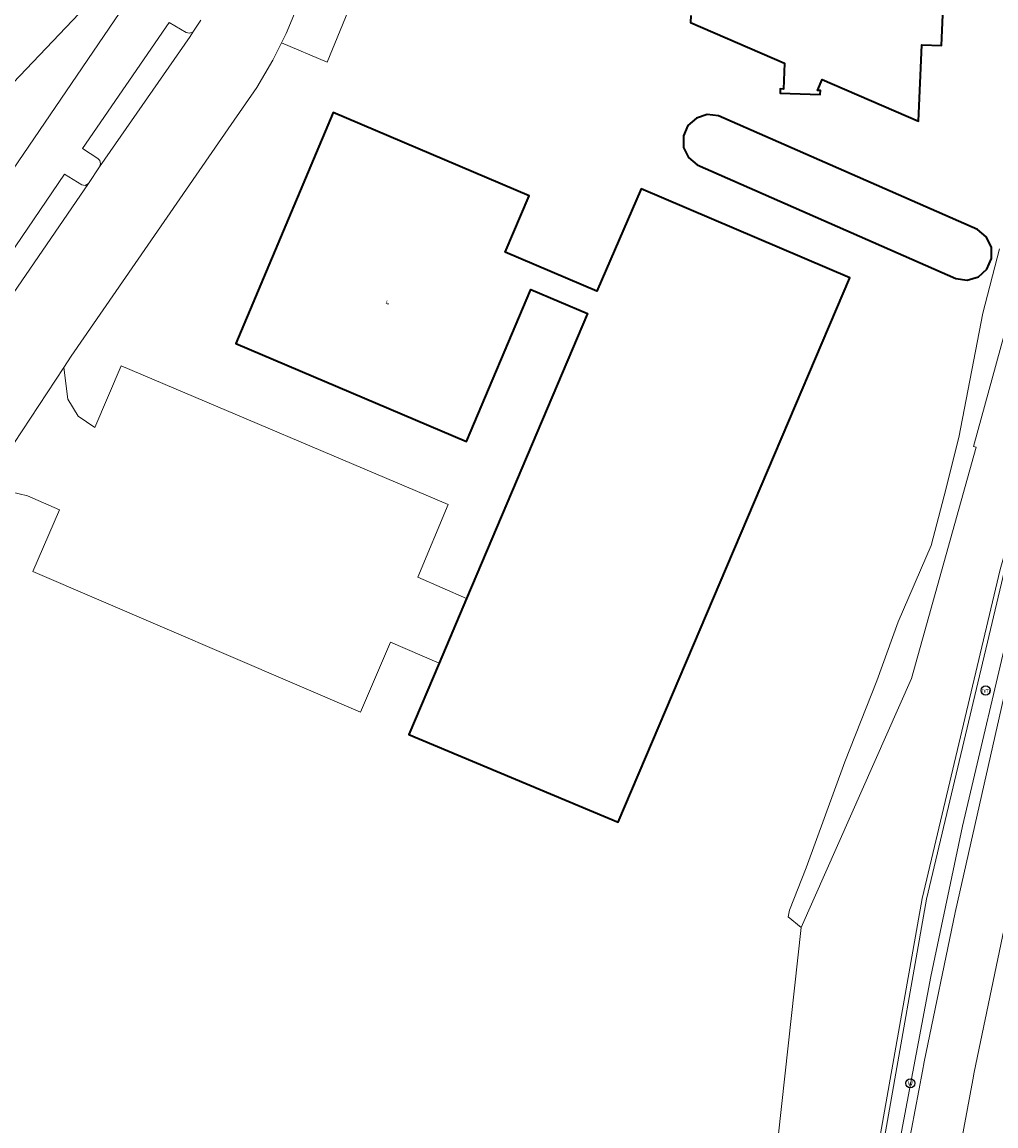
# Model space of a CAD drawing. Header units: metres. Extents: x 73718 to 76933, y 443658 to 446696.
# Tile 36 of 153: x 74841 to 74917, y 445148 to 445234. Entities that reach past the tile are written whole.
import ezdxf
from ezdxf.enums import TextEntityAlignment as Align

# ---------------------------------------------------------------- set-up
doc = ezdxf.new("R2010")
doc.units = ezdxf.units.M
for name, color, linetype, lineweight in [('B-WE-GK-BESCHOEIING-G', 130, 'GK-BESCHOEIING-SO', 18), ('B-WE-GK-KEERWAND_DAMWAND-G', 30, 'Continuous', 18), ('B-WE-GR-BEPLANTING_CULTUUR_VASTE PLANTENVAK-GV', 90, 'Continuous', 18), ('B-WE-IE-MEUBILAIR-S', 7, 'Continuous', 25), ('B-WE-OG-BEBOUWING-GV', 7, 'Continuous', 35), ('B-WE-OG-BEBOUWING-T18', 10, 'Continuous', 18), ('B-WE-OG-TERREIN_BEGROEID-GV', 7, 'Continuous', 18), ('B-WE-OG-TERREIN_ERF-GV', 7, 'Continuous', 18), ('B-WE-OG-TERREIN_OEVER-GV', 7, 'Continuous', 18), ('B-WE-OG-WATER_SLOOT-GV', 120, 'Continuous', 18), ('B-WE-OG-WEG-GV', 7, 'Continuous', 18), ('B-WE-VH-GESLOTENVERHARDING_ASFALT-GV', 10, 'Continuous', 18), ('B-WE-VH-GESLOTENVERHARDING_BETON-GV', 10, 'Continuous', 18), ('B-WE-VH-HALFVERHARDING_GRASBETONSTEEN-GV', 130, 'Continuous', 18), ('B-WE-VH-OPENVERHARDING-GV', 30, 'Continuous', 18), ('B-WE-VH-OPENVERHARDING_BETONSTRAATSTEEN-GV', 30, 'Continuous', 18), ('B-WE-VH-OPENVERHARDING_STRAATBAKSTEEN-GV', 30, 'Continuous', 18), ('B-WE-VH-OPENVERHARDING_TEGEL-GV', 30, 'Continuous', 18)]:
    doc.layers.add(name, color=color, linetype=linetype, lineweight=lineweight)
doc.styles.add('NLCS-ISO', font='NLCS-ISO.ttf')
doc.styles.add('NLCS-ISO-M200-T18', font='NLCS-ISO.ttf', dxfattribs={"height": 0.36})
doc.linetypes.add('GK-BESCHOEIING-SO', pattern='A,18,-3,[1,NLCS.SHX,S=0.6,R=0,X=0,Y=0],-3', length=24)

# ---------------------------------------------------------------- blocks, each defined once
blk = doc.blocks.new('SIE-MEUBILAIR_PAAL_HECTOMETER-SO')
blk.add_circle((0, 0), 1.8)
at = {"style": 'NLCS-ISO'}
blk.add_text('hm', height=1.8, dxfattribs=at).set_placement((0, 0), align=Align.MIDDLE_CENTER)
blk = doc.blocks.new('SIE-MEUBILAIR_PUT_WATERLEIDINGPUT-SO')
blk.add_circle((0, 0), 1.8)
at = {"style": 'NLCS-ISO'}
blk.add_text('W', height=1.8, dxfattribs=at).set_placement((0, 0), align=Align.MIDDLE_CENTER)

msp = doc.modelspace()

# ---------------------------------------------------------------- linework, layer by layer
at = {"layer": 'B-WE-GK-BESCHOEIING-G', "flags": 128}
msp.add_lwpolyline([(74913.268, 445269.974), (74919.569, 445253.499), (74924.177, 445240.522), (74924.584, 445239.568), (74924.863, 445238.144), (74924.951, 445237.199), (74924.906, 445236.311), (74922.079, 445226.396), (74922.181, 445226.347), (74915.27, 445201.239), (74915.484, 445201.181), (74910.439, 445183.107), (74901.788, 445163.637), (74897.703, 445126.427)], dxfattribs=at)
at = {"layer": 'B-WE-GK-KEERWAND_DAMWAND-G', "flags": 128}
msp.add_lwpolyline([(74970.911, 445462.392), (74971.654, 445462.468), (74972.065, 445462.51), (74986.633, 445463.999), (74987.153, 445459.367), (74985.2, 445444.066), (74970.488, 445379.007), (74954.087, 445320.955), (74917.35, 445191.627), (74911.271, 445165.921), (74905.145, 445131.335)], dxfattribs=at)
at = {"layer": 'B-WE-GR-BEPLANTING_CULTUUR_VASTE PLANTENVAK-GV', "flags": 128}
msp.add_lwpolyline([(74848.518, 445235.159), (74846.885, 445236.721), (74838.1, 445227.49), (74839.389, 445226.274), (74830.567, 445217.022), (74829.289, 445218.249), (74819.597, 445208.077), (74817.531, 445205.909), (74817.958, 445205.504), (74823.09, 445200.629), (74825.046, 445200.823), (74836.751, 445217.927)], close=True, dxfattribs=at)
at = {"layer": 'B-WE-OG-BEBOUWING-GV', "flags": 128}
msp.add_lwpolyline([(74893.161, 445234.914), (74893.14, 445234.384), (74900.489, 445231.201), (74900.416, 445229.168), (74900.166, 445229.177), (74900.154, 445228.857), (74903.292, 445228.738), (74903.304, 445229.058), (74903.074, 445229.067), (74903.444, 445229.921), (74910.983, 445226.656), (74911.237, 445232.638), (74912.776, 445232.573), (74913.259, 445243.993)], dxfattribs=at)
for points in [[(74875.639, 445189.353), (74873.495, 445184.304), (74871.129, 445178.731), (74887.484, 445171.889), (74905.599, 445214.422), (74889.281, 445221.372), (74885.812, 445213.379), (74878.649, 445216.416), (74880.523, 445220.835), (74865.208, 445227.329), (74857.584, 445209.284), (74875.616, 445201.629), (74880.657, 445213.503), (74885.094, 445211.619)], [(74893.658, 445223.238), (74913.899, 445214.371), (74914.792, 445214.241), (74915.656, 445214.499), (74916.332, 445215.097), (74916.694, 445215.923), (74916.675, 445216.825), (74916.278, 445217.635), (74915.577, 445218.203), (74895.336, 445227.069), (74894.455, 445227.177), (74893.607, 445226.91), (74892.947, 445226.317), (74892.59, 445225.504), (74892.602, 445224.616), (74892.981, 445223.813)]]:
    msp.add_lwpolyline(points, close=True, dxfattribs=at)
at = {"layer": 'B-WE-OG-TERREIN_BEGROEID-GV', "flags": 128}
msp.add_lwpolyline([(74863.797, 445238.053), (74863.231, 445237.495), (74862.841, 445236.805), (74861.983, 445234.639), (74861.519, 445233.507), (74861.157, 445232.784), (74864.745, 445231.268), (74867.778, 445238.723), (74866.735, 445238.944), (74865.955, 445238.96), (74865.172, 445238.81), (74864.437, 445238.499)], close=True, dxfattribs=at)
at = {"layer": 'B-WE-OG-TERREIN_ERF-GV', "flags": 128}
for points in [[(74913.259, 445243.993), (74912.776, 445232.573), (74911.237, 445232.638), (74910.983, 445226.656), (74903.444, 445229.921), (74903.074, 445229.067), (74903.304, 445229.058), (74903.292, 445228.738), (74900.154, 445228.857), (74900.166, 445229.177), (74900.416, 445229.168), (74900.489, 445231.201), (74893.14, 445234.384), (74893.161, 445234.914)], [(74867.778, 445238.723), (74864.745, 445231.268), (74861.157, 445232.784), (74860.481, 445231.435), (74859.231, 445229.294), (74857.227, 445226.415), (74844.725, 445208.307), (74844.131, 445207.407), (74844.449, 445204.949), (74845.263, 445203.617), (74846.551, 445202.733), (74848.615, 445207.539), (74874.195, 445196.693), (74871.823, 445191.027), (74875.639, 445189.353), (74885.094, 445211.619), (74880.657, 445213.503), (74875.616, 445201.629), (74857.584, 445209.284), (74865.208, 445227.329), (74880.523, 445220.835), (74878.649, 445216.416), (74885.812, 445213.379), (74889.281, 445221.372), (74905.599, 445214.422), (74887.484, 445171.889), (74871.129, 445178.731), (74873.495, 445184.304), (74869.695, 445185.945), (74867.335, 445180.472), (74841.717, 445191.471), (74843.813, 445196.277), (74841.29, 445197.394), (74840.003, 445197.695)], [(74824.623, 445146.172), (74854.785, 445134.954), (74883.831, 445128.313), (74883.903, 445128.297), (74889.676, 445127.448), (74897.676, 445126.181), (74897.703, 445126.427), (74901.788, 445163.637), (74900.793, 445164.495), (74900.89, 445164.997), (74902.185, 445168.309), (74905.209, 445176.588), (74907.729, 445182.923), (74909.385, 445187.531), (74911.976, 445193.506), (74912.984, 445197.393), (74914.136, 445201.929), (74916.008, 445211.648), (74917.297, 445216.698)]]:
    msp.add_lwpolyline(points, dxfattribs=at)
msp.add_lwpolyline([(74892.981, 445223.813), (74892.602, 445224.616), (74892.59, 445225.504), (74892.947, 445226.317), (74893.607, 445226.91), (74894.455, 445227.177), (74895.336, 445227.069), (74915.577, 445218.203), (74916.278, 445217.635), (74916.675, 445216.825), (74916.694, 445215.923), (74916.332, 445215.097), (74915.656, 445214.499), (74914.792, 445214.241), (74913.899, 445214.371), (74893.658, 445223.238)], close=True, dxfattribs=at)
at = {"layer": 'B-WE-OG-TERREIN_OEVER-GV', "flags": 128}
msp.add_lwpolyline([(74917.297, 445216.698), (74916.008, 445211.648), (74914.136, 445201.929), (74912.984, 445197.393), (74911.976, 445193.506), (74909.385, 445187.531), (74907.729, 445182.923), (74905.209, 445176.588), (74902.185, 445168.309), (74900.89, 445164.997), (74900.793, 445164.495), (74901.788, 445163.637), (74910.439, 445183.107), (74915.484, 445201.181), (74915.27, 445201.239), (74922.181, 445226.347)], dxfattribs=at)
at = {"layer": 'B-WE-OG-WATER_SLOOT-GV', "flags": 128}
msp.add_lwpolyline([(74913.268, 445269.974), (74919.569, 445253.499), (74924.177, 445240.522), (74924.584, 445239.568), (74924.863, 445238.144), (74924.951, 445237.199), (74924.906, 445236.311), (74922.079, 445226.396), (74922.181, 445226.347), (74915.27, 445201.239), (74915.484, 445201.181), (74910.439, 445183.107), (74901.788, 445163.637), (74897.703, 445126.427), (74897.676, 445126.181), (74897.489, 445124.473), (74903.7, 445123.388), (74905.01, 445131.348), (74905.145, 445131.335), (74911.271, 445165.921), (74917.35, 445191.627), (74954.087, 445320.955), (74970.488, 445379.007), (74985.2, 445444.066)], dxfattribs=at)
at = {"layer": 'B-WE-OG-WEG-GV', "flags": 128}
msp.add_lwpolyline([(74985.548, 445443.952), (74970.831, 445378.935), (74962.002, 445347.522), (74957.306, 445330.986), (74956.699, 445328.849), (74917.704, 445191.535), (74911.608, 445165.85), (74905.491, 445131.277), (74905.699, 445131.246), (74905.617, 445130.677), (74906.679, 445130.492), (74909.124, 445144.921), (74911.952, 445159.825), (74914.405, 445171.578), (74918.396, 445188.508), (74928.09, 445223.075), (74930.859, 445232.753), (74940.003, 445264.705), (74958.473, 445329.445), (74968.498, 445365.809), (74968.913, 445367.318), (74969.513, 445369.537), (74978.09, 445401.316)], dxfattribs=at)
at = {"layer": 'B-WE-VH-GESLOTENVERHARDING_ASFALT-GV', "flags": 128}
msp.add_lwpolyline([(74921.55, 445180.758), (74917.65, 445181.646), (74913.835, 445164.824), (74911.414, 445153.155), (74911.276, 445152.417), (74910.148, 445146.372), (74908.402, 445135.052), (74907.779, 445130.889), (74907.663, 445130.321), (74906.926, 445124.888), (74906.398, 445121.362), (74910.139, 445120.716), (74910.707, 445124.237), (74911.678, 445130.252), (74912.348, 445134.402), (74914.093, 445145.715), (74915.219, 445151.745), (74915.331, 445152.343), (74918.037, 445165.318)], close=True, dxfattribs=at)
msp.add_lwpolyline([(74918.037, 445165.318), (74915.331, 445152.343), (74915.219, 445151.745), (74914.093, 445145.715)], dxfattribs=at)
at = {"layer": 'B-WE-VH-GESLOTENVERHARDING_BETON-GV', "flags": 128}
msp.add_lwpolyline([(74917.35, 445191.627), (74911.271, 445165.921), (74905.145, 445131.335), (74905.01, 445131.348), (74903.7, 445123.388), (74897.489, 445124.473), (74885.936, 445126.491), (74885.86, 445126.115), (74885.811, 445125.833), (74886.659, 445125.661), (74886.977, 445125.605), (74904.252, 445122.574), (74905.617, 445130.677), (74905.699, 445131.246), (74905.491, 445131.277), (74911.608, 445165.85), (74917.704, 445191.535)], dxfattribs=at)
at = {"layer": 'B-WE-VH-HALFVERHARDING_GRASBETONSTEEN-GV', "flags": 128}
msp.add_lwpolyline([(74918.396, 445188.508), (74914.405, 445171.578), (74911.952, 445159.825), (74909.124, 445144.921), (74906.679, 445130.492), (74907.436, 445130.36), (74907.663, 445130.321), (74907.779, 445130.889), (74908.402, 445135.052), (74910.148, 445146.372), (74911.276, 445152.417), (74911.414, 445153.155), (74913.835, 445164.824), (74917.65, 445181.646)], dxfattribs=at)
at = {"layer": 'B-WE-VH-OPENVERHARDING-GV', "flags": 128}
msp.add_lwpolyline([(74875.639, 445189.353), (74871.823, 445191.027), (74874.195, 445196.693), (74848.615, 445207.539), (74846.551, 445202.733), (74845.263, 445203.617), (74844.449, 445204.949), (74844.131, 445207.407), (74836.944, 445196.514), (74838.698, 445197.507), (74840.003, 445197.695), (74841.29, 445197.394), (74843.813, 445196.277), (74841.717, 445191.471), (74867.335, 445180.472), (74869.695, 445185.945), (74873.495, 445184.304)], close=True, dxfattribs=at)
at = {"layer": 'B-WE-VH-OPENVERHARDING_BETONSTRAATSTEEN-GV', "flags": 128}
for points in [[(74846.939, 445223.095), (74854.009, 445233.289), (74854.228, 445233.623), (74853.967, 445233.531), (74853.699, 445233.599), (74852.382, 445234.386), (74845.6, 445224.533), (74846.791, 445223.755), (74846.96, 445223.58), (74847.017, 445223.325)], [(74845.818, 445221.642), (74845.542, 445221.697), (74844.201, 445222.526), (74837.485, 445212.699), (74838.743, 445211.869), (74838.887, 445211.601), (74838.835, 445211.302), (74846.06, 445221.787)]]:
    msp.add_lwpolyline(points, close=True, dxfattribs=at)
at = {"layer": 'B-WE-VH-OPENVERHARDING_STRAATBAKSTEEN-GV', "flags": 128}
for points in [[(74836.944, 445196.514), (74844.131, 445207.407), (74844.725, 445208.307), (74857.227, 445226.415), (74859.231, 445229.294), (74860.481, 445231.435), (74861.157, 445232.784), (74861.519, 445233.507), (74861.983, 445234.639)], [(74854.846, 445234.565), (74854.228, 445233.623), (74854.009, 445233.289), (74846.939, 445223.095), (74846.06, 445221.787), (74838.835, 445211.302)]]:
    msp.add_lwpolyline(points, dxfattribs=at)
at = {"layer": 'B-WE-VH-OPENVERHARDING_TEGEL-GV', "flags": 128}
for points in [[(74755.156, 445269.59), (74796.165, 445230.426), (74797.927, 445228.746), (74818.729, 445208.905), (74819.597, 445208.077), (74829.289, 445218.249), (74830.567, 445217.022), (74839.389, 445226.274), (74838.1, 445227.49), (74846.885, 445236.721)], [(74848.518, 445235.159), (74836.751, 445217.927)], [(74837.485, 445212.699), (74844.201, 445222.526), (74845.542, 445221.697), (74845.818, 445221.642), (74846.06, 445221.787), (74846.939, 445223.095), (74847.017, 445223.325), (74846.96, 445223.58), (74846.791, 445223.755), (74845.6, 445224.533), (74852.382, 445234.386), (74853.699, 445233.599), (74853.967, 445233.531), (74854.228, 445233.623), (74854.846, 445234.565)]]:
    msp.add_lwpolyline(points, dxfattribs=at)

# ---------------------------------------------------------------- block references
at = {"layer": 'B-WE-IE-MEUBILAIR-S', "xscale": 0.2, "yscale": 0.2, "zscale": 0.2}
for name, p in [('SIE-MEUBILAIR_PAAL_HECTOMETER-SO', (74916.227, 445182.175)), ('SIE-MEUBILAIR_PUT_WATERLEIDINGPUT-SO', (74910.334, 445151.474))]:
    msp.add_blockref(name, p, dxfattribs=at)

# ---------------------------------------------------------------- texts
at = {"layer": 'B-WE-OG-BEBOUWING-T18', "style": 'NLCS-ISO-M200-T18'}
msp.add_text('4', height=0.36, dxfattribs=at).set_placement((74869.434, 445212.472), align=Align.MIDDLE)

doc.saveas('drawing.dxf')
